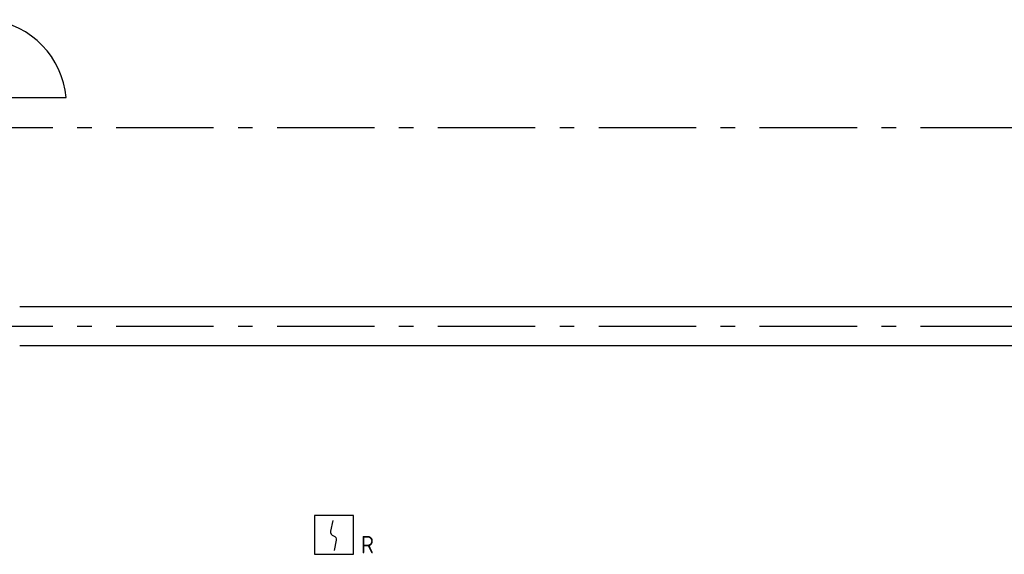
# Model space of a CAD drawing. Header units: millimetres. Extents: x -285236 to 84130, y -470 to 79511.
# Tile 150 of 192: x 19428 to 29528, y 44400 to 49890. Entities that reach past the tile are written whole.
import ezdxf
from ezdxf.enums import TextEntityAlignment as Align

# ---------------------------------------------------------------- set-up
doc = ezdxf.new("R2010")
doc.units = ezdxf.units.MM
doc.linetypes.add('NLRS_stramien', pattern=[1650, 1000, -250, 150, -250])
doc.layers.add('EL6511--', color=3, linetype='Continuous')
doc.layers.add('XREF', color=254, linetype='Continuous')
doc.styles.add('STABICAD-018', font='ISOCP.SHX', dxfattribs={"height": 180})

# ---------------------------------------------------------------- blocks, each defined once
blk = doc.blocks.new('VB653ORM')
at = {"color": 0, "linetype": 'Continuous'}
for p, q in [((-2, 2), (-2, -2)), ((2, 2), (-2, 2)), ((2, -2), (2, 2)), ((-2, -2), (2, -2))]:
    blk.add_line(p, q, dxfattribs=at)
blk.add_lwpolyline([(-0.12, 1.47), (-0.34, 0.38, 0.399092), (-0.04, -0.09, -0.403068), (0.25, -0.56), (0.02, -1.6)], format="xyb", dxfattribs=at)
at = {"color": 0, "linetype": 'Continuous', "style": 'STABICAD-018'}
for tag, p in [('CODING1', (-1.22, 12.19)), ('CODING2', (-0.95, 9.73)), ('ARTICLECODE', (0.78, 6.96)), ('FIREPROTECTION_PANEL', (0.78, 4.65)), ('FIREPROTECTION_ZONE', (0.05, 2.88)), ('FIREPROTECTION_HARDWARENUMBER', (5.42, -4.4))]:
    blk.add_attdef(tag, text='', height=1.8, dxfattribs=at).set_placement(p, align=Align.MIDDLE)
blk.add_attdef('TEXT1', (3.46, -3.38), '', height=1.8, dxfattribs=at)

msp = doc.modelspace()

# ---------------------------------------------------------------- linework, layer by layer
at = {"layer": 'XREF'}
for p, q in [((19134.3696, 49089.6973), (19904.8463, 49089.6973)), ((36427.8696, 46942.6047), (19427.8696, 46942.6047)), ((19427.8696, 46542.6047), (36427.8696, 46542.6047))]:
    msp.add_line(p, q, dxfattribs=at)
at = {"layer": 'XREF', "linetype": 'NLRS_stramien'}
for p, q in [((-47232.6128, 48782.6047), (64223.889, 48782.6047)), ((-47232.6128, 46742.6047), (64223.889, 46742.6047))]:
    msp.add_line(p, q, dxfattribs=at)
at = {"layer": 'XREF'}
msp.add_arc((19018.6712, 49007.2472), 890.0024, 5.31552147, 82.53052866, dxfattribs=at)

# ---------------------------------------------------------------- block references
at = {"layer": 'EL6511--', "linetype": 'Continuous', "lineweight": 100}
ref = msp.add_blockref('VB653ORM', (22650.5671, 44599.773), dxfattribs=dict(at, xscale=100, yscale=100, zscale=100))
ref.add_attrib('TEXT1', 'R', (22928.5671, 44409.773), dxfattribs={"layer": '0', "color": 1, "linetype": 'Continuous', "lineweight": 100, "height": 180, "style": 'STABICAD-018'})

doc.saveas('drawing.dxf')
